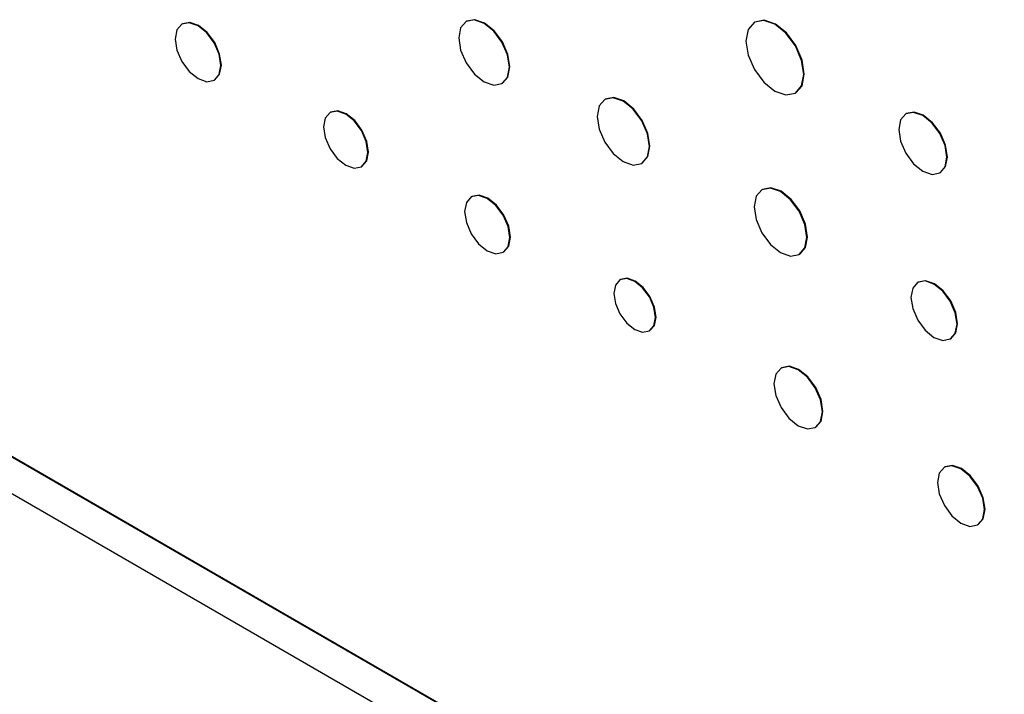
# Model space of a CAD drawing. Header units: inches. Extents: x 1.6 to 12.3, y 1.7 to 9.5.
# Tile 19 of 35: x 11.008 to 11.35, y 5.223 to 5.458. Entities that reach past the tile are written whole.
import ezdxf

# ---------------------------------------------------------------- set-up
doc = ezdxf.new("R2010")
doc.units = ezdxf.units.IN
doc.header["$MEASUREMENT"] = 0

msp = doc.modelspace()

# ---------------------------------------------------------------- linework, layer by layer
at = {"color": 7, "linetype": 'Continuous', "lineweight": 25}
for p, q in [((11.06447, 5.45626), (11.06429, 5.45615)), ((11.16326, 5.45717), (11.16308, 5.45707)), ((11.26345, 5.45692), (11.26327, 5.45682)), ((11.50496, 5.01728), (10.7625, 5.44579)), ((11.50514, 5.01738), (10.76267, 5.44589)), ((11.07552, 5.4367), (11.0757, 5.4368)), ((11.17552, 5.43552), (11.1757, 5.43563)), ((10.7625, 5.43314), (11.50496, 5.00462)), ((11.27749, 5.4322), (11.27766, 5.4323)), ((11.21145, 5.43013), (11.21128, 5.43003)), ((11.11598, 5.42559), (11.1158, 5.42549)), ((11.31605, 5.4251), (11.31587, 5.425)), ((11.12668, 5.40665), (11.12685, 5.40675)), ((11.22412, 5.40778), (11.22429, 5.40788)), ((11.3277, 5.4045), (11.32788, 5.4046)), ((11.16505, 5.39631), (11.16487, 5.39621)), ((11.26603, 5.39878), (11.26585, 5.39867)), ((11.176, 5.37693), (11.17618, 5.37703)), ((11.27884, 5.37617), (11.27902, 5.37628)), ((11.21672, 5.36743), (11.21655, 5.36732)), ((11.32017, 5.36656), (11.32, 5.36646)), ((11.22677, 5.34961), (11.22695, 5.34971)), ((11.33134, 5.34681), (11.33152, 5.34691)), ((11.2727, 5.3368), (11.27252, 5.3367)), ((11.28441, 5.31611), (11.28459, 5.31621)), ((11.32945, 5.30237), (11.32927, 5.30227)), ((11.34083, 5.28224), (11.34101, 5.28234))]:
    msp.add_line(p, q, dxfattribs=at)
at = {"color": 7, "linetype": 'Continuous', "lineweight": 25, "flags": 128}
for points in [[(11.1757, 5.43563), (11.1757, 5.43563), (11.17761, 5.43782), (11.17827, 5.44132), (11.1776, 5.4456), (11.1757, 5.44999), (11.17284, 5.45384), (11.16948, 5.45656), (11.16611, 5.45773), (11.16326, 5.45717)], [(11.07785, 5.44184), (11.07724, 5.4457), (11.07552, 5.44967), (11.07295, 5.45315), (11.06991, 5.4556), (11.06687, 5.45666), (11.06429, 5.45615), (11.06257, 5.45417), (11.06197, 5.45101), (11.06257, 5.44715), (11.06429, 5.44318), (11.06687, 5.43971), (11.06991, 5.43726), (11.07295, 5.4362), (11.07552, 5.4367), (11.07724, 5.43868), (11.07785, 5.44184)], [(11.0757, 5.4368), (11.0757, 5.4368), (11.07742, 5.43879), (11.07803, 5.44195), (11.07742, 5.44581), (11.0757, 5.44977), (11.07312, 5.45325), (11.07008, 5.4557), (11.06704, 5.45676), (11.06447, 5.45626)], [(11.1781, 5.44122), (11.17743, 5.4455), (11.17552, 5.44989), (11.17267, 5.45374), (11.1693, 5.45646), (11.16593, 5.45763), (11.16308, 5.45707), (11.16117, 5.45488), (11.1605, 5.45138), (11.16117, 5.4471), (11.16308, 5.4427), (11.16594, 5.43886), (11.1693, 5.43614), (11.17267, 5.43497), (11.17552, 5.43553), (11.17743, 5.43772), (11.1781, 5.44122)], [(11.28043, 5.43871), (11.27967, 5.44359), (11.27749, 5.44862), (11.27422, 5.45301), (11.27038, 5.45612), (11.26653, 5.45746), (11.26327, 5.45682), (11.26109, 5.45431), (11.26033, 5.45031), (11.26109, 5.44543), (11.26327, 5.4404), (11.26653, 5.43601), (11.27038, 5.4329), (11.27423, 5.43157), (11.27749, 5.4322), (11.27967, 5.43471), (11.28043, 5.43871)], [(11.27766, 5.4323), (11.27766, 5.4323), (11.27984, 5.43481), (11.28061, 5.43881), (11.27984, 5.4437), (11.27766, 5.44872), (11.2744, 5.45312), (11.27055, 5.45622), (11.26671, 5.45756), (11.26345, 5.45692)], [(11.22678, 5.41366), (11.22609, 5.41808), (11.22412, 5.42261), (11.22117, 5.42659), (11.2177, 5.42939), (11.21422, 5.4306), (11.21128, 5.43003), (11.20931, 5.42776), (11.20862, 5.42415), (11.20931, 5.41973), (11.21128, 5.4152), (11.21422, 5.41122), (11.2177, 5.40842), (11.22117, 5.40721), (11.22412, 5.40778), (11.22609, 5.41005), (11.22678, 5.41366)], [(11.22429, 5.40788), (11.22429, 5.40789), (11.22626, 5.41015), (11.22695, 5.41377), (11.22626, 5.41818), (11.22429, 5.42272), (11.22135, 5.42669), (11.21787, 5.42949), (11.2144, 5.4307), (11.21145, 5.43013)], [(11.12893, 5.41163), (11.12834, 5.41536), (11.12668, 5.41921), (11.12418, 5.42257), (11.12124, 5.42495), (11.11829, 5.42597), (11.1158, 5.42549), (11.11413, 5.42357), (11.11355, 5.42051), (11.11413, 5.41677), (11.1158, 5.41292), (11.11829, 5.40956), (11.12124, 5.40718), (11.12418, 5.40616), (11.12668, 5.40665), (11.12834, 5.40857), (11.12893, 5.41163)], [(11.12685, 5.40675), (11.12685, 5.40675), (11.12852, 5.40867), (11.12911, 5.41173), (11.12852, 5.41547), (11.12685, 5.41931), (11.12436, 5.42268), (11.12141, 5.42505), (11.11847, 5.42607), (11.11598, 5.42559)], [(11.33016, 5.40992), (11.32952, 5.41399), (11.3277, 5.41817), (11.32499, 5.42183), (11.32179, 5.42442), (11.31858, 5.42553), (11.31587, 5.425), (11.31406, 5.42291), (11.31342, 5.41958), (11.31406, 5.41552), (11.31587, 5.41133), (11.31859, 5.40767), (11.32179, 5.40509), (11.32499, 5.40397), (11.32771, 5.4045), (11.32952, 5.40659), (11.33016, 5.40992)], [(11.32788, 5.4046), (11.32788, 5.4046), (11.3297, 5.40669), (11.33033, 5.41002), (11.3297, 5.41409), (11.32788, 5.41827), (11.32517, 5.42193), (11.32196, 5.42452), (11.31876, 5.42563), (11.31605, 5.4251)], [(11.17831, 5.38203), (11.17771, 5.38585), (11.176, 5.38978), (11.17345, 5.39323), (11.17044, 5.39565), (11.16743, 5.3967), (11.16487, 5.3962), (11.16317, 5.39424), (11.16257, 5.39111), (11.16317, 5.38729), (11.16487, 5.38335), (11.16743, 5.37991), (11.17044, 5.37748), (11.17345, 5.37644), (11.176, 5.37693), (11.17771, 5.3789), (11.17831, 5.38203)], [(11.17618, 5.37703), (11.17618, 5.37703), (11.17788, 5.379), (11.17848, 5.38213), (11.17788, 5.38595), (11.17618, 5.38988), (11.17362, 5.39333), (11.17061, 5.39576), (11.1676, 5.3968), (11.16505, 5.39631)], [(11.28153, 5.38212), (11.28083, 5.38659), (11.27884, 5.39118), (11.27586, 5.3952), (11.27234, 5.39803), (11.26883, 5.39925), (11.26585, 5.39867), (11.26386, 5.39638), (11.26316, 5.39273), (11.26386, 5.38826), (11.26585, 5.38367), (11.26883, 5.37965), (11.27234, 5.37682), (11.27586, 5.37559), (11.27884, 5.37617), (11.28083, 5.37847), (11.28153, 5.38212)], [(11.27902, 5.37628), (11.27902, 5.37628), (11.28101, 5.37857), (11.28171, 5.38222), (11.28101, 5.38669), (11.27901, 5.39128), (11.27603, 5.3953), (11.27252, 5.39813), (11.269, 5.39936), (11.26603, 5.39878)], [(11.22889, 5.35429), (11.22834, 5.35781), (11.22677, 5.36142), (11.22443, 5.36458), (11.22166, 5.36682), (11.21889, 5.36778), (11.21654, 5.36732), (11.21498, 5.36552), (11.21443, 5.36264), (11.21498, 5.35913), (11.21655, 5.35551), (11.21889, 5.35235), (11.22166, 5.35011), (11.22443, 5.34915), (11.22677, 5.34961), (11.22834, 5.35141), (11.22889, 5.35429)], [(11.22695, 5.34971), (11.22695, 5.34971), (11.22852, 5.35152), (11.22907, 5.35439), (11.22852, 5.35791), (11.22695, 5.36152), (11.2246, 5.36469), (11.22183, 5.36692), (11.21907, 5.36788), (11.21672, 5.36743)], [(11.33369, 5.352), (11.33308, 5.3559), (11.33134, 5.35991), (11.32874, 5.36342), (11.32567, 5.3659), (11.3226, 5.36696), (11.31999, 5.36646), (11.31826, 5.36445), (11.31765, 5.36126), (11.31826, 5.35736), (11.32, 5.35335), (11.3226, 5.34984), (11.32567, 5.34737), (11.32874, 5.3463), (11.33134, 5.34681), (11.33308, 5.34881), (11.33369, 5.352)], [(11.33152, 5.34691), (11.33152, 5.34691), (11.33326, 5.34891), (11.33387, 5.3521), (11.33326, 5.356), (11.33152, 5.36001), (11.32891, 5.36352), (11.32584, 5.366), (11.32277, 5.36706), (11.32017, 5.36656)], [(11.28687, 5.32155), (11.28623, 5.32564), (11.28441, 5.32984), (11.28168, 5.33352), (11.27846, 5.33611), (11.27525, 5.33723), (11.27252, 5.3367), (11.2707, 5.3346), (11.27006, 5.33125), (11.2707, 5.32717), (11.27252, 5.32297), (11.27525, 5.31929), (11.27846, 5.31669), (11.28168, 5.31558), (11.28441, 5.31611), (11.28623, 5.3182), (11.28687, 5.32155)], [(11.28459, 5.31621), (11.28459, 5.31621), (11.28641, 5.31831), (11.28705, 5.32165), (11.28641, 5.32574), (11.28459, 5.32994), (11.28186, 5.33362), (11.27864, 5.33621), (11.27542, 5.33733), (11.2727, 5.3368)], [(11.34323, 5.28753), (11.34261, 5.29151), (11.34083, 5.29559), (11.33818, 5.29917), (11.33505, 5.3017), (11.33192, 5.30278), (11.32927, 5.30227), (11.3275, 5.30023), (11.32688, 5.29697), (11.3275, 5.293), (11.32927, 5.28891), (11.33192, 5.28533), (11.33505, 5.28281), (11.33818, 5.28172), (11.34083, 5.28224), (11.34261, 5.28428), (11.34323, 5.28753)], [(11.34101, 5.28234), (11.34101, 5.28234), (11.34278, 5.28438), (11.34341, 5.28764), (11.34278, 5.29161), (11.34101, 5.29569), (11.33836, 5.29927), (11.33523, 5.3018), (11.3321, 5.30288), (11.32945, 5.30237)]]:
    msp.add_lwpolyline(points, dxfattribs=at)

doc.saveas('drawing.dxf')
